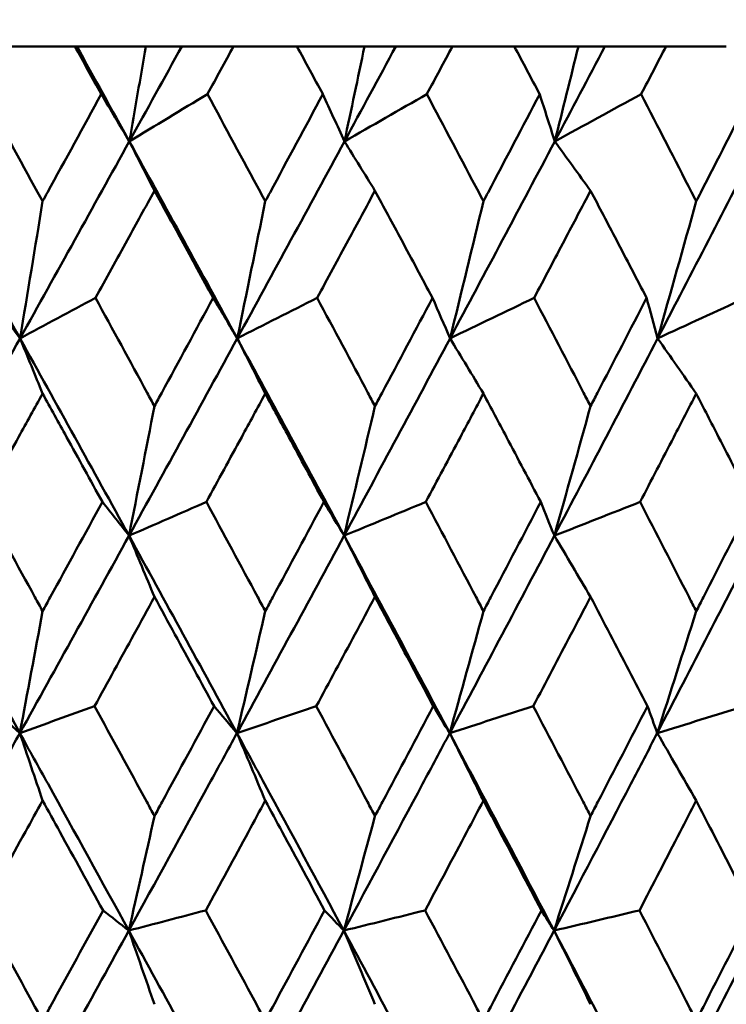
# Model space of a CAD drawing. Header units: millimetres. Extents: x 622 to 2742, y 42 to 2031.
# Tile 14 of 85: x 877.67 to 881.5, y 124.26 to 129.6. Entities that reach past the tile are written whole.
import ezdxf

# ---------------------------------------------------------------- set-up
doc = ezdxf.new("R2010")
doc.units = ezdxf.units.MM
doc.header["$LTSCALE"] = 10
doc.layers.add('Widoczne (ISO)', color=7, linetype='Continuous', lineweight=50)

msp = doc.modelspace()

# ---------------------------------------------------------------- linework, layer by layer
at = {"layer": 'Widoczne (ISO)'}
for p, q in [((877.9725, 129.4535), (877.6232, 129.4535)), ((877.9725, 129.4535), (877.9831, 129.4535)), ((877.9831, 129.4535), (878.3576, 129.4535)), ((878.3576, 129.4535), (878.5523, 129.4535)), ((878.5523, 129.4535), (878.8328, 129.4535)), ((879.1758, 129.4535), (878.8328, 129.4535)), ((879.1758, 129.4535), (879.5426, 129.4535)), ((879.5426, 129.4535), (879.7122, 129.4535)), ((879.7122, 129.4535), (880.0188, 129.4535)), ((880.3541, 129.4535), (880.0188, 129.4535)), ((880.3541, 129.4535), (880.7011, 129.4535)), ((880.7011, 129.4535), (880.845, 129.4535)), ((880.845, 129.4535), (881.1763, 129.4535)), ((881.5027, 129.4535), (881.1763, 129.4535))]:
    msp.add_line(p, q, dxfattribs=at)
msp.add_circle((872.8243, 92.4211), 50, dxfattribs=at)
for points, knots in [([(878.1159, 129.1942), (878.1156, 129.1948), (878.1153, 129.1953), (878.0676, 129.2817), (878.0201, 129.3676), (877.9725, 129.4535)], [0.02951568, 0.02951568, 0.02951568, 0.02951568, 0.02969929, 0.02969929, 0.05939589, 0.05939589, 0.05939589, 0.05939589]), ([(878.8328, 129.4535), (878.7859, 129.3676), (878.7389, 129.2817), (878.6916, 129.1953), (878.6913, 129.1948), (878.691, 129.1942)], [0, 0, 0, 0, 0.02969567, 0.02969567, 0.02988021, 0.02988021, 0.02988021, 0.02988021]), ([(879.3165, 129.1942), (879.3162, 129.1948), (879.3159, 129.1953), (879.2691, 129.2817), (879.2225, 129.3676), (879.1758, 129.4535)], [0.02951568, 0.02951568, 0.02951568, 0.02951568, 0.02969929, 0.02969929, 0.05939589, 0.05939589, 0.05939589, 0.05939589]), ([(880.0188, 129.4535), (879.9729, 129.3676), (879.9269, 129.2817), (879.8806, 129.1953), (879.8803, 129.1948), (879.88, 129.1942)], [0, 0, 0, 0, 0.02969567, 0.02969567, 0.02988021, 0.02988021, 0.02988021, 0.02988021]), ([(880.4915, 129.1942), (880.4912, 129.1948), (880.4909, 129.1953), (880.4452, 129.2817), (880.3997, 129.3676), (880.3541, 129.4535)], [0.02951568, 0.02951568, 0.02951568, 0.02951568, 0.02969929, 0.02969929, 0.05939589, 0.05939589, 0.05939589, 0.05939589]), ([(881.1763, 129.4535), (881.1316, 129.3676), (881.0868, 129.2817), (881.0417, 129.1953), (881.0414, 129.1948), (881.0411, 129.1942)], [0, 0, 0, 0, 0.02969567, 0.02969567, 0.02988021, 0.02988021, 0.02988021, 0.02988021]), ([(877.4789, 129.1942), (877.5765, 129.0169), (877.6739, 128.8396), (877.7801, 128.6459), (877.7891, 128.6295), (877.7981, 128.6132)], [0.0297954, 0.0297954, 0.0297954, 0.0297954, 0.09092493, 0.09092493, 0.09655955, 0.09655955, 0.09655955, 0.09655955]), ([(877.7981, 128.6132), (877.8069, 128.6294), (877.8158, 128.6457), (877.922, 128.8394), (878.019, 129.0168), (878.1159, 129.1942)], [0.0853813, 0.0853813, 0.0853813, 0.0853813, 0.09097809, 0.09097809, 0.15214536, 0.15214536, 0.15214536, 0.15214536]), ([(878.691, 129.1942), (878.787, 129.0169), (878.8827, 128.8396), (878.987, 128.6459), (878.9958, 128.6295), (879.0046, 128.6132)], [0.0297954, 0.0297954, 0.0297954, 0.0297954, 0.09092493, 0.09092493, 0.09655955, 0.09655955, 0.09655955, 0.09655955]), ([(879.0046, 128.6132), (879.0133, 128.6294), (879.0221, 128.6457), (879.1262, 128.8394), (879.2215, 129.0168), (879.3165, 129.1942)], [0.0853813, 0.0853813, 0.0853813, 0.0853813, 0.09097809, 0.09097809, 0.15214536, 0.15214536, 0.15214536, 0.15214536]), ([(879.88, 129.1942), (879.9739, 129.0169), (880.0676, 128.8396), (880.1695, 128.6459), (880.1781, 128.6295), (880.1867, 128.6132)], [0.0297954, 0.0297954, 0.0297954, 0.0297954, 0.09092493, 0.09092493, 0.09655955, 0.09655955, 0.09655955, 0.09655955]), ([(880.1867, 128.6132), (880.1953, 128.6294), (880.2038, 128.6457), (880.3057, 128.8394), (880.3987, 129.0168), (880.4915, 129.1942)], [0.0853813, 0.0853813, 0.0853813, 0.0853813, 0.09097809, 0.09097809, 0.15214536, 0.15214536, 0.15214536, 0.15214536]), ([(881.0411, 129.1942), (881.1327, 129.0169), (881.2239, 128.8396), (881.3231, 128.6459), (881.3315, 128.6295), (881.3398, 128.6132)], [0.0297954, 0.0297954, 0.0297954, 0.0297954, 0.09092493, 0.09092493, 0.09655955, 0.09655955, 0.09655955, 0.09655955]), ([(881.3398, 128.6132), (881.3482, 128.6294), (881.3565, 128.6457), (881.4556, 128.8394), (881.5461, 129.0168), (881.6362, 129.1942)], [0.0853813, 0.0853813, 0.0853813, 0.0853813, 0.09097809, 0.09097809, 0.15214536, 0.15214536, 0.15214536, 0.15214536]), ([(878.4041, 128.6709), (878.3553, 128.582), (878.3064, 128.4931), (878.1999, 128.2993), (878.1422, 128.1945), (878.0844, 128.0896)], [0.03078053, 0.03078053, 0.03078053, 0.03078053, 0.06149921, 0.06149921, 0.09773041, 0.09773041, 0.09773041, 0.09773041]), ([(878.7222, 128.0896), (878.665, 128.1944), (878.6077, 128.2993), (878.5016, 128.4931), (878.4529, 128.582), (878.4041, 128.6709)], [0.02528165, 0.02528165, 0.02528165, 0.02528165, 0.06150593, 0.06150593, 0.09223152, 0.09223152, 0.09223152, 0.09223152]), ([(879.599, 128.6709), (879.5512, 128.582), (879.5033, 128.4931), (879.3989, 128.2993), (879.3423, 128.1945), (879.2856, 128.0896)], [0.03078053, 0.03078053, 0.03078053, 0.03078053, 0.06149921, 0.06149921, 0.09773041, 0.09773041, 0.09773041, 0.09773041]), ([(879.9106, 128.0896), (879.8546, 128.1944), (879.7985, 128.2993), (879.6946, 128.4931), (879.6468, 128.582), (879.599, 128.6709)], [0.02528165, 0.02528165, 0.02528165, 0.02528165, 0.06150593, 0.06150593, 0.09223152, 0.09223152, 0.09223152, 0.09223152]), ([(880.7672, 128.6709), (880.7206, 128.582), (880.6739, 128.4931), (880.5719, 128.2993), (880.5167, 128.1945), (880.4613, 128.0896)], [0.03078053, 0.03078053, 0.03078053, 0.03078053, 0.06149921, 0.06149921, 0.09773041, 0.09773041, 0.09773041, 0.09773041]), ([(881.0709, 128.0896), (881.0164, 128.1944), (880.9617, 128.2993), (880.8604, 128.4931), (880.8139, 128.582), (880.7672, 128.6709)], [0.02528165, 0.02528165, 0.02528165, 0.02528165, 0.06150593, 0.06150593, 0.09223152, 0.09223152, 0.09223152, 0.09223152]), ([(878.0844, 128.0896), (878.178, 127.9181), (878.2714, 127.7465), (878.3777, 127.5507), (878.3909, 127.5265), (878.4041, 127.5022)], [0.02983351, 0.02983351, 0.02983351, 0.02983351, 0.0889495, 0.0889495, 0.09731113, 0.09731113, 0.09731113, 0.09731113]), ([(878.4041, 127.5022), (878.4172, 127.5264), (878.4303, 127.5505), (878.5366, 127.7463), (878.6295, 127.918), (878.7222, 128.0896)], [0.0806421, 0.0806421, 0.0806421, 0.0806421, 0.08897282, 0.08897282, 0.14811965, 0.14811965, 0.14811965, 0.14811965]), ([(879.2856, 128.0896), (879.3774, 127.9181), (879.469, 127.7465), (879.5732, 127.5507), (879.5861, 127.5265), (879.599, 127.5022)], [0.02983351, 0.02983351, 0.02983351, 0.02983351, 0.0889495, 0.0889495, 0.09731113, 0.09731113, 0.09731113, 0.09731113]), ([(879.599, 127.5022), (879.6119, 127.5264), (879.6247, 127.5505), (879.7288, 127.7463), (879.8198, 127.918), (879.9106, 128.0896)], [0.0806421, 0.0806421, 0.0806421, 0.0806421, 0.08897282, 0.08897282, 0.14811965, 0.14811965, 0.14811965, 0.14811965]), ([(880.4613, 128.0896), (880.551, 127.9181), (880.6403, 127.7465), (880.742, 127.5507), (880.7546, 127.5265), (880.7672, 127.5022)], [0.02983351, 0.02983351, 0.02983351, 0.02983351, 0.0889495, 0.0889495, 0.09731113, 0.09731113, 0.09731113, 0.09731113]), ([(880.7672, 127.5022), (880.7798, 127.5264), (880.7923, 127.5505), (880.8938, 127.7463), (880.9825, 127.918), (881.0709, 128.0896)], [0.0806421, 0.0806421, 0.0806421, 0.0806421, 0.08897282, 0.08897282, 0.14811965, 0.14811965, 0.14811965, 0.14811965]), ([(877.7981, 127.5705), (877.7547, 127.4921), (877.7114, 127.4136), (877.6031, 127.2178), (877.5381, 127.1004), (877.473, 126.9831)], [0.03448054, 0.03448054, 0.03448054, 0.03448054, 0.06157222, 0.06157222, 0.10209717, 0.10209717, 0.10209717, 0.10209717]), ([(878.1217, 126.9831), (878.0572, 127.1004), (877.9926, 127.2178), (877.8847, 127.4136), (877.8414, 127.4921), (877.7981, 127.5705)], [0.02104899, 0.02104899, 0.02104899, 0.02104899, 0.0615671, 0.0615671, 0.08866561, 0.08866561, 0.08866561, 0.08866561]), ([(879.0046, 127.5705), (878.962, 127.4921), (878.9195, 127.4136), (878.8131, 127.2178), (878.7492, 127.1004), (878.6853, 126.9831)], [0.03448054, 0.03448054, 0.03448054, 0.03448054, 0.06157222, 0.06157222, 0.10209717, 0.10209717, 0.10209717, 0.10209717]), ([(879.3222, 126.9831), (879.2589, 127.1004), (879.1956, 127.2178), (879.0897, 127.4136), (879.0472, 127.4921), (879.0046, 127.5705)], [0.02104899, 0.02104899, 0.02104899, 0.02104899, 0.0615671, 0.0615671, 0.08866561, 0.08866561, 0.08866561, 0.08866561]), ([(880.1867, 127.5705), (880.1451, 127.4921), (880.1035, 127.4136), (879.9994, 127.2178), (879.937, 127.1004), (879.8744, 126.9831)], [0.03448054, 0.03448054, 0.03448054, 0.03448054, 0.06157222, 0.06157222, 0.10209717, 0.10209717, 0.10209717, 0.10209717]), ([(880.497, 126.9831), (880.4353, 127.1004), (880.3734, 127.2178), (880.2699, 127.4136), (880.2284, 127.4921), (880.1867, 127.5705)], [0.02104899, 0.02104899, 0.02104899, 0.02104899, 0.0615671, 0.0615671, 0.08866561, 0.08866561, 0.08866561, 0.08866561]), ([(881.3398, 127.5705), (881.2994, 127.4921), (881.2588, 127.4136), (881.1575, 127.2178), (881.0967, 127.1004), (881.0357, 126.9831)], [0.03448054, 0.03448054, 0.03448054, 0.03448054, 0.06157222, 0.06157222, 0.10209717, 0.10209717, 0.10209717, 0.10209717]), ([(881.6416, 126.9831), (881.5816, 127.1004), (881.5214, 127.2178), (881.4207, 127.4136), (881.3803, 127.4921), (881.3398, 127.5705)], [0.02104899, 0.02104899, 0.02104899, 0.02104899, 0.0615671, 0.0615671, 0.08866561, 0.08866561, 0.08866561, 0.08866561]), ([(877.473, 126.9831), (877.5677, 126.8109), (877.6622, 126.6387), (877.7704, 126.4412), (877.7842, 126.416), (877.7981, 126.3908)], [0.02530969, 0.02530969, 0.02530969, 0.02530969, 0.08465152, 0.08465152, 0.09334823, 0.09334823, 0.09334823, 0.09334823]), ([(877.7981, 126.3908), (877.8118, 126.4159), (877.8256, 126.4411), (877.9337, 126.6385), (878.0278, 126.8108), (878.1217, 126.9831)], [0.07597559, 0.07597559, 0.07597559, 0.07597559, 0.08464777, 0.08464777, 0.14401425, 0.14401425, 0.14401425, 0.14401425]), ([(878.6853, 126.9831), (878.7784, 126.8109), (878.8712, 126.6387), (878.9775, 126.4412), (878.991, 126.416), (879.0046, 126.3908)], [0.02530969, 0.02530969, 0.02530969, 0.02530969, 0.08465152, 0.08465152, 0.09334823, 0.09334823, 0.09334823, 0.09334823]), ([(879.0046, 126.3908), (879.0181, 126.4159), (879.0316, 126.4411), (879.1377, 126.6385), (879.2301, 126.8108), (879.3222, 126.9831)], [0.07597559, 0.07597559, 0.07597559, 0.07597559, 0.08464777, 0.08464777, 0.14401425, 0.14401425, 0.14401425, 0.14401425]), ([(879.8744, 126.9831), (879.9655, 126.8109), (880.0563, 126.6387), (880.1602, 126.4412), (880.1735, 126.416), (880.1867, 126.3908)], [0.02530969, 0.02530969, 0.02530969, 0.02530969, 0.08465152, 0.08465152, 0.09334823, 0.09334823, 0.09334823, 0.09334823]), ([(880.1867, 126.3908), (880.2, 126.4159), (880.2132, 126.4411), (880.3169, 126.6385), (880.4071, 126.8108), (880.497, 126.9831)], [0.07597559, 0.07597559, 0.07597559, 0.07597559, 0.08464777, 0.08464777, 0.14401425, 0.14401425, 0.14401425, 0.14401425]), ([(881.0357, 126.9831), (881.1244, 126.8109), (881.2129, 126.6387), (881.314, 126.4412), (881.3269, 126.416), (881.3398, 126.3908)], [0.02530969, 0.02530969, 0.02530969, 0.02530969, 0.08465152, 0.08465152, 0.09334823, 0.09334823, 0.09334823, 0.09334823]), ([(881.3398, 126.3908), (881.3527, 126.4159), (881.3656, 126.4411), (881.4665, 126.6385), (881.5542, 126.8108), (881.6416, 126.9831)], [0.07597559, 0.07597559, 0.07597559, 0.07597559, 0.08464777, 0.08464777, 0.14401425, 0.14401425, 0.14401425, 0.14401425]), ([(878.4041, 126.4678), (878.3671, 126.4001), (878.3301, 126.3325), (878.222, 126.1351), (878.1509, 126.0053), (878.0797, 125.8756)], [0.03825175, 0.03825175, 0.03825175, 0.03825175, 0.06160817, 0.06160817, 0.10638617, 0.10638617, 0.10638617, 0.10638617]), ([(878.7269, 125.8756), (878.6564, 126.0053), (878.5857, 126.135), (878.478, 126.3324), (878.4411, 126.4001), (878.4041, 126.4678)], [0.01681985, 0.01681985, 0.01681985, 0.01681985, 0.06159108, 0.06159108, 0.08495433, 0.08495433, 0.08495433, 0.08495433]), ([(879.599, 126.4678), (879.5628, 126.4001), (879.5265, 126.3325), (879.4206, 126.1351), (879.3508, 126.0053), (879.281, 125.8756)], [0.03825175, 0.03825175, 0.03825175, 0.03825175, 0.06160817, 0.06160817, 0.10638617, 0.10638617, 0.10638617, 0.10638617]), ([(879.9151, 125.8756), (879.8461, 126.0053), (879.777, 126.135), (879.6715, 126.3324), (879.6353, 126.4001), (879.599, 126.4678)], [0.01681985, 0.01681985, 0.01681985, 0.01681985, 0.06159108, 0.06159108, 0.08495433, 0.08495433, 0.08495433, 0.08495433]), ([(880.7672, 126.4678), (880.7319, 126.4001), (880.6965, 126.3325), (880.5931, 126.1351), (880.525, 126.0053), (880.4568, 125.8756)], [0.03825175, 0.03825175, 0.03825175, 0.03825175, 0.06160817, 0.06160817, 0.10638617, 0.10638617, 0.10638617, 0.10638617]), ([(881.0754, 125.8756), (881.0081, 126.0053), (880.9407, 126.135), (880.8379, 126.3324), (880.8026, 126.4001), (880.7672, 126.4678)], [0.01681985, 0.01681985, 0.01681985, 0.01681985, 0.06159108, 0.06159108, 0.08495433, 0.08495433, 0.08495433, 0.08495433]), ([(878.0797, 125.8756), (878.1741, 125.7026), (878.2683, 125.5296), (878.3763, 125.331), (878.3902, 125.3054), (878.4041, 125.2798)], [0.02053386, 0.02053386, 0.02053386, 0.02053386, 0.08016461, 0.08016461, 0.08898694, 0.08898694, 0.08898694, 0.08898694]), ([(878.4041, 125.2798), (878.418, 125.3053), (878.4318, 125.3309), (878.5397, 125.5295), (878.6334, 125.7025), (878.7269, 125.8756)], [0.07138254, 0.07138254, 0.07138254, 0.07138254, 0.08018544, 0.08018544, 0.13983561, 0.13983561, 0.13983561, 0.13983561]), ([(879.281, 125.8756), (879.3736, 125.7026), (879.466, 125.5296), (879.5718, 125.331), (879.5854, 125.3054), (879.599, 125.2798)], [0.02053386, 0.02053386, 0.02053386, 0.02053386, 0.08016461, 0.08016461, 0.08898694, 0.08898694, 0.08898694, 0.08898694]), ([(879.599, 125.2798), (879.6126, 125.3053), (879.6262, 125.3309), (879.7318, 125.5295), (879.8236, 125.7025), (879.9151, 125.8756)], [0.07138254, 0.07138254, 0.07138254, 0.07138254, 0.08018544, 0.08018544, 0.13983561, 0.13983561, 0.13983561, 0.13983561]), ([(880.4568, 125.8756), (880.5472, 125.7026), (880.6374, 125.5296), (880.7406, 125.331), (880.7539, 125.3054), (880.7672, 125.2798)], [0.02053386, 0.02053386, 0.02053386, 0.02053386, 0.08016461, 0.08016461, 0.08898694, 0.08898694, 0.08898694, 0.08898694]), ([(880.7672, 125.2798), (880.7805, 125.3053), (880.7937, 125.3309), (880.8967, 125.5295), (880.9862, 125.7025), (881.0754, 125.8756)], [0.07138254, 0.07138254, 0.07138254, 0.07138254, 0.08018544, 0.08018544, 0.13983561, 0.13983561, 0.13983561, 0.13983561]), ([(877.0785, 124.6586), (877.2266, 124.9236), (877.3743, 125.1886), (877.5726, 125.5455), (877.6237, 125.6374), (877.6747, 125.7294)], [0.3692784, 0.3692784, 0.3692784, 0.3692784, 0.4608442, 0.4608442, 0.492629, 0.492629, 0.492629, 0.492629]), ([(878.2652, 124.6586), (878.1196, 124.9236), (877.9737, 125.1886), (877.7765, 125.5455), (877.7256, 125.6374), (877.6747, 125.7294)], [0.3692784, 0.3692784, 0.3692784, 0.3692784, 0.4608442, 0.4608442, 0.492629, 0.492629, 0.492629, 0.492629]), ([(878.2652, 124.6586), (878.4109, 124.9236), (878.5561, 125.1886), (878.751, 125.5455), (878.8012, 125.6374), (878.8513, 125.7294)], [0.3692784, 0.3692784, 0.3692784, 0.3692784, 0.4608442, 0.4608442, 0.492629, 0.492629, 0.492629, 0.492629]), ([(879.4304, 124.6586), (879.2878, 124.9236), (879.1447, 125.1886), (878.9512, 125.5455), (878.9013, 125.6374), (878.8513, 125.7294)], [0.3692784, 0.3692784, 0.3692784, 0.3692784, 0.4608442, 0.4608442, 0.492629, 0.492629, 0.492629, 0.492629]), ([(879.4304, 124.6586), (879.5732, 124.9236), (879.7154, 125.1886), (879.906, 125.5455), (879.9551, 125.6374), (880.0041, 125.7294)], [0.3692784, 0.3692784, 0.3692784, 0.3692784, 0.4608442, 0.4608442, 0.492629, 0.492629, 0.492629, 0.492629]), ([(880.5695, 124.6586), (880.4305, 124.9236), (880.2908, 125.1886), (880.1018, 125.5455), (880.053, 125.6374), (880.0041, 125.7294)], [0.3692784, 0.3692784, 0.3692784, 0.3692784, 0.4608442, 0.4608442, 0.492629, 0.492629, 0.492629, 0.492629]), ([(880.5695, 124.6586), (880.7088, 124.9236), (880.8474, 125.1886), (881.0331, 125.5455), (881.0809, 125.6374), (881.1286, 125.7294)], [0.3692784, 0.3692784, 0.3692784, 0.3692784, 0.4608442, 0.4608442, 0.492629, 0.492629, 0.492629, 0.492629]), ([(877.7981, 125.3636), (877.7669, 125.3071), (877.7358, 125.2506), (877.6263, 125.0521), (877.5478, 124.9101), (877.4693, 124.7681)], [0.04208868, 0.04208868, 0.04208868, 0.04208868, 0.06158988, 0.06158988, 0.11059803, 0.11059803, 0.11059803, 0.11059803]), ([(878.1254, 124.7681), (878.0475, 124.9101), (877.9695, 125.052), (877.8603, 125.2505), (877.8292, 125.3071), (877.7981, 125.3636)], [0.01259731, 0.01259731, 0.01259731, 0.01259731, 0.06159863, 0.06159863, 0.08110666, 0.08110666, 0.08110666, 0.08110666]), ([(879.0046, 125.3636), (878.974, 125.3071), (878.9434, 125.2506), (878.8359, 125.0521), (878.7588, 124.9101), (878.6816, 124.7681)], [0.04208868, 0.04208868, 0.04208868, 0.04208868, 0.06158988, 0.06158988, 0.11059803, 0.11059803, 0.11059803, 0.11059803]), ([(879.3258, 124.7681), (879.2495, 124.9101), (879.1729, 125.052), (879.0657, 125.2505), (879.0352, 125.3071), (879.0046, 125.3636)], [0.01259731, 0.01259731, 0.01259731, 0.01259731, 0.06159863, 0.06159863, 0.08110666, 0.08110666, 0.08110666, 0.08110666]), ([(880.1867, 125.3636), (880.1569, 125.3071), (880.127, 125.2506), (880.0218, 125.0521), (879.9464, 124.9101), (879.8708, 124.7681)], [0.04208868, 0.04208868, 0.04208868, 0.04208868, 0.06158988, 0.06158988, 0.11059803, 0.11059803, 0.11059803, 0.11059803]), ([(880.5006, 124.7681), (880.426, 124.9101), (880.3513, 125.052), (880.2465, 125.2505), (880.2166, 125.3071), (880.1867, 125.3636)], [0.01259731, 0.01259731, 0.01259731, 0.01259731, 0.06159863, 0.06159863, 0.08110666, 0.08110666, 0.08110666, 0.08110666]), ([(881.3398, 125.3636), (881.3108, 125.3071), (881.2816, 125.2506), (881.1793, 125.0521), (881.1058, 124.9101), (881.0322, 124.7681)], [0.04208868, 0.04208868, 0.04208868, 0.04208868, 0.06158988, 0.06158988, 0.11059803, 0.11059803, 0.11059803, 0.11059803]), ([(881.6451, 124.7681), (881.5726, 124.9101), (881.4999, 125.052), (881.398, 125.2505), (881.3689, 125.3071), (881.3398, 125.3636)], [0.01259731, 0.01259731, 0.01259731, 0.01259731, 0.06159863, 0.06159863, 0.08110666, 0.08110666, 0.08110666, 0.08110666]), ([(877.4693, 124.7681), (877.5651, 124.594), (877.6608, 124.42), (877.7703, 124.2207), (877.7842, 124.1954), (877.7981, 124.1701)], [0.01556037, 0.01556037, 0.01556037, 0.01556037, 0.07555527, 0.07555527, 0.08428623, 0.08428623, 0.08428623, 0.08428623]), ([(877.7981, 124.1701), (877.8119, 124.1953), (877.8258, 124.2206), (877.9351, 124.4199), (878.0304, 124.594), (878.1254, 124.7681)], [0.06686277, 0.06686277, 0.06686277, 0.06686277, 0.07557848, 0.07557848, 0.13558897, 0.13558897, 0.13558897, 0.13558897]), ([(878.6816, 124.7681), (878.7758, 124.594), (878.8698, 124.42), (878.9773, 124.2207), (878.9909, 124.1954), (879.0046, 124.1701)], [0.01556037, 0.01556037, 0.01556037, 0.01556037, 0.07555527, 0.07555527, 0.08428623, 0.08428623, 0.08428623, 0.08428623]), ([(879.0046, 124.1701), (879.0182, 124.1953), (879.0318, 124.2206), (879.1392, 124.4199), (879.2326, 124.594), (879.3258, 124.7681)], [0.06686277, 0.06686277, 0.06686277, 0.06686277, 0.07557848, 0.07557848, 0.13558897, 0.13558897, 0.13558897, 0.13558897]), ([(879.8708, 124.7681), (879.963, 124.594), (880.055, 124.42), (880.1601, 124.2207), (880.1734, 124.1954), (880.1867, 124.1701)], [0.01556037, 0.01556037, 0.01556037, 0.01556037, 0.07555527, 0.07555527, 0.08428623, 0.08428623, 0.08428623, 0.08428623]), ([(880.1867, 124.1701), (880.2001, 124.1953), (880.2134, 124.2206), (880.3183, 124.4199), (880.4096, 124.594), (880.5006, 124.7681)], [0.06686277, 0.06686277, 0.06686277, 0.06686277, 0.07557848, 0.07557848, 0.13558897, 0.13558897, 0.13558897, 0.13558897]), ([(881.0322, 124.7681), (881.122, 124.594), (881.2116, 124.42), (881.3139, 124.2207), (881.3269, 124.1954), (881.3398, 124.1701)], [0.01556037, 0.01556037, 0.01556037, 0.01556037, 0.07555527, 0.07555527, 0.08428623, 0.08428623, 0.08428623, 0.08428623]), ([(881.3398, 124.1701), (881.3528, 124.1953), (881.3658, 124.2206), (881.4678, 124.4199), (881.5566, 124.594), (881.6451, 124.7681)], [0.06686277, 0.06686277, 0.06686277, 0.06686277, 0.07557848, 0.07557848, 0.13558897, 0.13558897, 0.13558897, 0.13558897])]:
    msp.add_open_spline(points, degree=3, knots=knots, dxfattribs=at)
for points in [[(878.2679, 128.9381), (878.1732, 129.1099), (878.0783, 129.2818), (877.9831, 129.4535)], [(878.3576, 129.4535), (878.3278, 129.2814), (878.2979, 129.1096), (878.2679, 128.9381)], [(878.2679, 128.9381), (878.3628, 129.1099), (878.4576, 129.2818), (878.5523, 129.4535)], [(879.5426, 129.4535), (879.5064, 129.2814), (879.4701, 129.1096), (879.4336, 128.9381)], [(879.4336, 128.9381), (879.5267, 129.1099), (879.6196, 129.2818), (879.7122, 129.4535)], [(880.7011, 129.4535), (880.6587, 129.2814), (880.6161, 129.1096), (880.5733, 128.9381)], [(880.5733, 128.9381), (880.6641, 129.1099), (880.7547, 129.2818), (880.845, 129.4535)], [(878.2679, 128.9381), (878.2173, 129.0234), (878.1666, 129.1088), (878.1159, 129.1942)], [(878.2679, 128.9381), (878.4089, 129.0234), (878.5499, 129.1088), (878.691, 129.1942)], [(879.4336, 128.9381), (879.3947, 129.0234), (879.3556, 129.1088), (879.3165, 129.1942)], [(879.4336, 128.9381), (879.5824, 129.0234), (879.7312, 129.1088), (879.88, 129.1942)], [(880.5733, 128.9381), (880.5461, 129.0234), (880.5189, 129.1088), (880.4915, 129.1942)], [(880.5733, 128.9381), (880.7292, 129.0234), (880.8852, 129.1088), (881.0411, 129.1942)], [(877.6759, 127.87), (877.4783, 128.2262), (877.2799, 128.5822), (877.0806, 128.9381)], [(877.6759, 127.87), (877.8739, 128.2262), (878.0712, 128.5822), (878.2679, 128.9381)], [(878.8528, 127.87), (878.6589, 128.2262), (878.4639, 128.5822), (878.2679, 128.9381)], [(878.4041, 128.6709), (878.3587, 128.7601), (878.3133, 128.8491), (878.2679, 128.9381)], [(878.8528, 127.87), (879.0472, 128.2262), (879.2409, 128.5822), (879.4336, 128.9381)], [(879.599, 128.6709), (879.5439, 128.7601), (879.4888, 128.8491), (879.4336, 128.9381)], [(880.0059, 127.87), (880.1961, 128.2262), (880.3852, 128.5822), (880.5733, 128.9381)], [(880.7672, 128.6709), (880.7026, 128.7601), (880.638, 128.8491), (880.5733, 128.9381)], [(881.1306, 127.87), (881.3158, 128.2262), (881.4997, 128.5822), (881.6824, 128.9381)], [(877.7981, 128.6132), (877.7576, 128.3648), (877.7168, 128.1171), (877.6759, 127.87)], [(879.0046, 128.6132), (878.9543, 128.3648), (878.9037, 128.1171), (878.8528, 127.87)], [(880.1867, 128.6132), (880.1268, 128.3648), (880.0665, 128.1171), (880.0059, 127.87)], [(881.3398, 128.6132), (881.2705, 128.3648), (881.2008, 128.1171), (881.1306, 127.87)], [(877.6759, 127.87), (877.6208, 127.9432), (877.5658, 128.0164), (877.5106, 128.0896)], [(877.6759, 127.87), (877.812, 127.9432), (877.9482, 128.0164), (878.0844, 128.0896)], [(878.8528, 127.87), (878.8093, 127.9432), (878.7658, 128.0164), (878.7222, 128.0896)], [(878.8528, 127.87), (878.997, 127.9432), (879.1413, 128.0164), (879.2856, 128.0896)], [(880.0059, 127.87), (879.9742, 127.9432), (879.9424, 128.0164), (879.9106, 128.0896)], [(880.0059, 127.87), (880.1576, 127.9432), (880.3095, 128.0164), (880.4613, 128.0896)], [(881.1306, 127.87), (881.1108, 127.9432), (881.0909, 128.0164), (881.0709, 128.0896)], [(881.1306, 127.87), (881.2894, 127.9432), (881.4481, 128.0164), (881.6069, 128.0896)], [(877.0794, 126.8002), (877.2788, 127.1568), (877.4776, 127.5135), (877.6759, 127.87)], [(878.2663, 126.8002), (878.0704, 127.1568), (877.8736, 127.5135), (877.6759, 127.87)], [(877.7981, 127.5705), (877.7573, 127.6705), (877.7166, 127.7703), (877.6759, 127.87)], [(878.2663, 126.8002), (878.4625, 127.1568), (878.6581, 127.5135), (878.8528, 127.87)], [(879.4317, 126.8002), (879.2398, 127.1568), (879.0468, 127.5135), (878.8528, 127.87)], [(879.0046, 127.5705), (878.954, 127.6705), (878.9034, 127.7703), (878.8528, 127.87)], [(879.4317, 126.8002), (879.624, 127.1568), (879.8155, 127.5135), (880.0059, 127.87)], [(880.1867, 127.5705), (880.1265, 127.6705), (880.0662, 127.7703), (880.0059, 127.87)], [(880.571, 126.8002), (880.7587, 127.1568), (880.9453, 127.5135), (881.1306, 127.87)], [(881.3398, 127.5705), (881.2701, 127.6705), (881.2004, 127.7703), (881.1306, 127.87)], [(878.4041, 127.5022), (878.3584, 127.2676), (878.3124, 127.0336), (878.2663, 126.8002)], [(879.599, 127.5022), (879.5435, 127.2676), (879.4877, 127.0336), (879.4317, 126.8002)], [(880.7672, 127.5022), (880.7022, 127.2676), (880.6368, 127.0336), (880.571, 126.8002)], [(878.2663, 126.8002), (878.2181, 126.8611), (878.1699, 126.9221), (878.1217, 126.9831)], [(878.2663, 126.8002), (878.4059, 126.8611), (878.5456, 126.9221), (878.6853, 126.9831)], [(879.4317, 126.8002), (879.3952, 126.8611), (879.3587, 126.9221), (879.3222, 126.9831)], [(879.4317, 126.8002), (879.5792, 126.8611), (879.7268, 126.9221), (879.8744, 126.9831)], [(880.571, 126.8002), (880.5464, 126.8611), (880.5217, 126.9221), (880.497, 126.9831)], [(880.571, 126.8002), (880.7259, 126.8611), (880.8808, 126.9221), (881.0357, 126.9831)], [(877.6747, 125.7294), (877.4771, 126.0863), (877.2786, 126.4432), (877.0794, 126.8002)], [(877.6747, 125.7294), (877.8726, 126.0863), (878.0698, 126.4432), (878.2663, 126.8002)], [(878.8513, 125.7294), (878.6573, 126.0863), (878.4623, 126.4432), (878.2663, 126.8002)], [(878.4041, 126.4678), (878.3582, 126.5787), (878.3122, 126.6895), (878.2663, 126.8002)], [(878.8513, 125.7294), (879.0456, 126.0863), (879.2391, 126.4432), (879.4317, 126.8002)], [(880.0041, 125.7294), (879.8145, 126.0863), (879.6237, 126.4432), (879.4317, 126.8002)], [(879.599, 126.4678), (879.5433, 126.5787), (879.4875, 126.6895), (879.4317, 126.8002)], [(880.0041, 125.7294), (880.1942, 126.0863), (880.3832, 126.4432), (880.571, 126.8002)], [(880.7672, 126.4678), (880.7019, 126.5787), (880.6365, 126.6895), (880.571, 126.8002)], [(881.1286, 125.7294), (881.3136, 126.0863), (881.4974, 126.4432), (881.6798, 126.8002)], [(877.7981, 126.3908), (877.7571, 126.1698), (877.716, 125.9493), (877.6747, 125.7294)], [(879.0046, 126.3908), (878.9537, 126.1698), (878.9026, 125.9493), (878.8513, 125.7294)], [(880.1867, 126.3908), (880.1261, 126.1698), (880.0653, 125.9493), (880.0041, 125.7294)], [(881.3398, 126.3908), (881.2697, 126.1698), (881.1993, 125.9493), (881.1286, 125.7294)], [(877.6747, 125.7294), (877.6216, 125.7781), (877.5685, 125.8269), (877.5154, 125.8756)], [(877.6747, 125.7294), (877.8096, 125.7781), (877.9446, 125.8269), (878.0797, 125.8756)], [(878.8513, 125.7294), (878.8098, 125.7781), (878.7684, 125.8269), (878.7269, 125.8756)], [(878.8513, 125.7294), (878.9945, 125.7781), (879.1377, 125.8269), (879.281, 125.8756)], [(880.0041, 125.7294), (879.9745, 125.7781), (879.9448, 125.8269), (879.9151, 125.8756)], [(880.0041, 125.7294), (880.155, 125.7781), (880.3059, 125.8269), (880.4568, 125.8756)], [(881.1286, 125.7294), (881.1109, 125.7781), (881.0931, 125.8269), (881.0754, 125.8756)], [(881.1286, 125.7294), (881.2865, 125.7781), (881.4445, 125.8269), (881.6025, 125.8756)], [(877.7981, 125.3636), (877.757, 125.4857), (877.7158, 125.6077), (877.6747, 125.7294)], [(879.0046, 125.3636), (878.9535, 125.4857), (878.9024, 125.6077), (878.8513, 125.7294)], [(880.1867, 125.3636), (880.1259, 125.4857), (880.065, 125.6077), (880.0041, 125.7294)], [(881.3398, 125.3636), (881.2695, 125.4857), (881.1991, 125.6077), (881.1286, 125.7294)], [(878.4041, 125.2798), (878.358, 125.0722), (878.3117, 124.8651), (878.2652, 124.6586)], [(879.599, 125.2798), (879.543, 125.0722), (879.4868, 124.8651), (879.4304, 124.6586)], [(880.7672, 125.2798), (880.7016, 125.0722), (880.6357, 124.8651), (880.5695, 124.6586)], [(878.2652, 124.6586), (878.2186, 124.6951), (878.172, 124.7316), (878.1254, 124.7681)], [(878.2652, 124.6586), (878.404, 124.6951), (878.5428, 124.7316), (878.6816, 124.7681)], [(879.4304, 124.6586), (879.3955, 124.6951), (879.3607, 124.7316), (879.3258, 124.7681)], [(879.4304, 124.6586), (879.5772, 124.6951), (879.724, 124.7316), (879.8708, 124.7681)], [(880.5695, 124.6586), (880.5465, 124.6951), (880.5236, 124.7316), (880.5006, 124.7681)], [(880.5695, 124.6586), (880.7237, 124.6951), (880.8779, 124.7316), (881.0322, 124.7681)], [(877.6739, 123.5884), (877.8719, 123.9451), (878.069, 124.3019), (878.2652, 124.6586)], [(878.8504, 123.5884), (878.6562, 123.9451), (878.4611, 124.3019), (878.2652, 124.6586)], [(878.4041, 124.2588), (878.3578, 124.3923), (878.3115, 124.5255), (878.2652, 124.6586)], [(878.8504, 123.5884), (879.0448, 123.9451), (879.2382, 124.3019), (879.4304, 124.6586)], [(880.003, 123.5884), (879.8132, 123.9451), (879.6223, 124.3019), (879.4304, 124.6586)], [(879.599, 124.2588), (879.5429, 124.3923), (879.4866, 124.5255), (879.4304, 124.6586)], [(880.003, 123.5884), (880.1931, 123.9451), (880.382, 124.3019), (880.5695, 124.6586)], [(881.1274, 123.5884), (880.9426, 123.9451), (880.7566, 124.3019), (880.5695, 124.6586)], [(880.7672, 124.2588), (880.7014, 124.3923), (880.6355, 124.5255), (880.5695, 124.6586)], [(881.1274, 123.5884), (881.3124, 123.9451), (881.496, 124.3019), (881.6781, 124.6586)]]:
    msp.add_open_spline(points, degree=3, dxfattribs=at)

doc.saveas('drawing.dxf')
